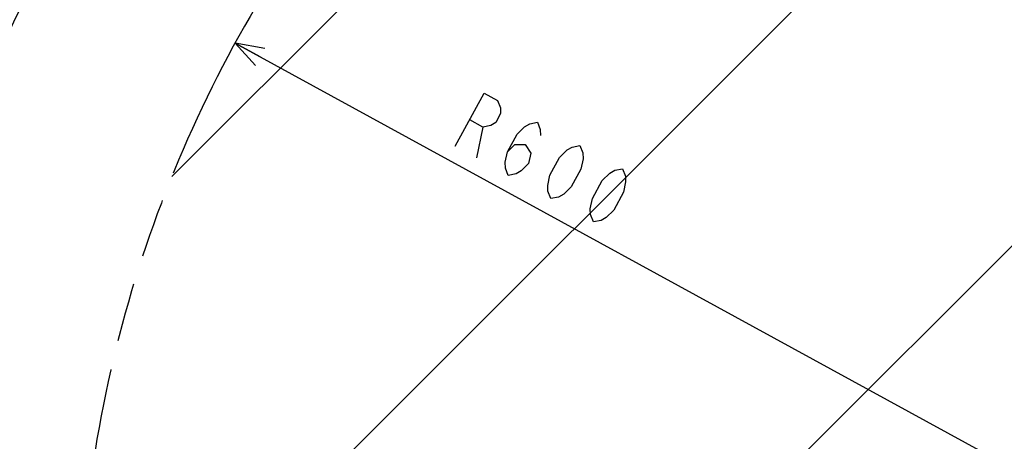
# Model space of a CAD drawing. Header units: millimetres. Extents: x 0 to 3360, y 0 to 2376.
# Tile 53 of 144: x 156 to 465, y 1898 to 2030. Entities that reach past the tile are written whole.
import ezdxf

# ---------------------------------------------------------------- set-up
doc = ezdxf.new("R2010")
doc.units = ezdxf.units.MM
doc.header["$LTSCALE"] = 184.8
doc.linetypes.add('PHANTOM', pattern=[0.8, 0.45, -0.05, 0.1, -0.05, 0.1, -0.05])
doc.layers.get('0').update_dxf_attribs({"linetype": 'CONTINUOUS'})
doc.layers.add('CRV', color=7, linetype='CONTINUOUS')
doc.layers.add('DRIV_DIM', color=7, linetype='CONTINUOUS')
doc.styles.get("Standard").update_dxf_attribs({"font": 'txt', "width": 0.8})
doc.dimstyles.new('DIMSTYLE_12', dxfattribs={"dimtxt": 19, "dimasz": 9, "dimexe": 2, "dimexo": 1.5, "dimgap": 9.5, "dimtad": 1, "dimdec": 3, "dimlfac": 1.5, "dimdsep": 46, "dimtxsty": 'STANDARD', "dimblk": 'OPEN', "dimblk1": 'OPEN', "dimblk2": 'OPEN', "dimcen": 0.09, "dimadec": 3, "dimazin": 2, "dimtp": 0.5, "dimtm": 0.5, "dimtfac": 1, "dimtdec": 3, "dimtofl": 0, "dimtmove": 0, "dimatfit": 3, "dimldrblk": 'OPEN', "dimfxl": 1, "dimtolj": 1, "dimarcsym": 0})
doc.dimstyles.new('DIMSTYLE_13', dxfattribs={"dimtxt": 19, "dimasz": 9, "dimexe": 2, "dimexo": 1.5, "dimtad": 1, "dimdec": 3, "dimlfac": 1.5, "dimdsep": 46, "dimtxsty": 'STANDARD', "dimblk": 'OPEN', "dimblk1": 'OPEN', "dimblk2": 'OPEN', "dimcen": 0.09, "dimadec": 3, "dimazin": 2, "dimtp": 0.8, "dimtm": 0.8, "dimtfac": 1, "dimtdec": 3, "dimtofl": 0, "dimtmove": 0, "dimatfit": 3, "dimldrblk": 'OPEN', "dimfxl": 1, "dimtolj": 1, "dimarcsym": 0})

# ---------------------------------------------------------------- blocks, each defined once
blk = doc.blocks.new('*D40')
at = {"layer": 'DRIV_DIM', "color": 2, "linetype": 'CONTINUOUS'}
for p, q in [((881.98, 2088.88), (932.05, 2130.9)), ((112.64, 1830.8), (107.55, 1830.8))]:
    blk.add_line(p, q, dxfattribs=at)
for points in [[(922.39, 2134.5), (930.52, 2129.61), (926.95, 2138.4)], [(106.64, 1839.83), (109.55, 1830.8), (112.64, 1839.77)]]:
    blk.add_lwpolyline(points, dxfattribs=at)
for start, end in [(40, 110), (110, 180)]:
    blk.add_arc((574.42, 1830.8), 464.87, start, end, dxfattribs=at)
blk = doc.blocks.new('_OPEN')
at = {"color": 0, "linetype": 'BYBLOCK'}
for p, q in [((0, 0), (-1, 0.333)), ((-1, -0.333), (0, 0)), ((-1, 0), (0, 0))]:
    blk.add_line(p, q, dxfattribs=at)
blk = doc.blocks.new('*D43')
at = {"layer": 'DRIV_DIM', "color": 2, "linetype": 'CONTINUOUS'}
blk.add_line((223.48, 2022.75), (574.42, 1830.8), dxfattribs=at)
at = {"layer": 'DRIV_DIM', "color": 2, "linetype": 'CONTINUOUS', "xscale": 9, "yscale": 9, "zscale": 9, "rotation": 151.3239513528}
blk.add_blockref('_OPEN', (223.48, 2022.75), dxfattribs=at)

msp = doc.modelspace()

# ---------------------------------------------------------------- linework, layer by layer
at = {"layer": 'CRV', "color": 2, "linetype": 'CONTINUOUS'}
for p, q in [((254.70127, 1889.44416), (595.5034, 2230.2463)), ((390.45688, 1882.64705), (713.61155, 2205.80172)), ((203.67202, 1980.96764), (424.25006, 2201.54569))]:
    msp.add_line(p, q, dxfattribs=at)
at = {"layer": 'CRV', "color": 2, "linetype": 'PHANTOM'}
msp.add_arc((574.41513, 1830.80258), 400, 40, 172.9052597, dxfattribs=at)
at = {"layer": 'DRIV_DIM', "color": 2, "linetype": 'CONTINUOUS'}
msp.add_line((301.21167, 1996.47088), (299.15349, 1986.76843), dxfattribs=at)
for points in [[(292.48565, 1990.41533), (301.60294, 2007.0849), (305.77033, 2004.80566), (306.67752, 2002.50469), (306.75122, 2000.6598), (305.23167, 1997.88161), (303.63842, 1996.9483), (301.21167, 1996.47088), (297.04428, 1998.75012)], [(308.86042, 1988.67812), (311.21344, 1991.00042), (314.47364, 1991.02195), (316.21432, 1988.26529), (315.52826, 1985.03121), (313.17521, 1982.7087), (311.58196, 1981.77539), (309.15525, 1981.29817), (308.24806, 1983.59895), (308.17436, 1985.44403), (308.86042, 1988.67812), (311.8995, 1994.2345), (314.25254, 1996.55701), (315.84579, 1997.49032), (318.27251, 1997.96774), (319.1797, 1995.66677), (319.25342, 1993.82188)], [(322.49091, 1974.00416), (321.58373, 1976.30514), (321.51003, 1978.15002), (322.19609, 1981.38431), (325.23517, 1986.94069), (327.58821, 1989.2632), (329.18146, 1990.19651), (331.6082, 1990.67394), (332.51536, 1988.37296), (332.58909, 1986.52808), (331.90303, 1983.29379), (328.86392, 1977.7374), (326.51091, 1975.41489), (324.91766, 1974.48158), (322.49091, 1974.00416)], [(335.82658, 1966.71035), (334.91939, 1969.01133), (334.84569, 1970.85621), (335.53176, 1974.0905), (338.57086, 1979.64688), (340.92387, 1981.96939), (342.51713, 1982.90271), (344.94387, 1983.38013), (345.85106, 1981.07915), (345.92476, 1979.23427), (345.23869, 1975.99998), (342.19959, 1970.44359), (339.84657, 1968.12108), (338.25332, 1967.18777), (335.82658, 1966.71035)]]:
    msp.add_lwpolyline(points, dxfattribs=at)

# ---------------------------------------------------------------- dimensions: what is measured, and where the dimension line sits
dim = msp.add_angular_dim_2l(base=(415.42188, 2267.63294), line1=((877.27183, 2084.92952), (880.8329, 2087.91762)), line2=((118.78704, 1830.80258), (114.13839, 1830.80258)), text='1st-axis\\Pmove envelope\\P<>', dimstyle='DIMSTYLE_12', override={"dimtad": 2}, dxfattribs=at)
dim.commit()
dim.dimension.update_dxf_attribs({"geometry": '*D40', "text_midpoint": (366.79348, 2246.7267), "dimtype": 162})
dim = msp.add_radius_dim(center=(574.41513, 1830.80258), mpoint=(223.47639, 2022.74529), text='R<>', dimstyle='DIMSTYLE_13', override={"dimpost": '<>'}, dxfattribs=at)
dim.commit()
dim.dimension.update_dxf_attribs({"geometry": '*D43', "text_midpoint": (289.15173, 1992.23882), "dimtype": 164})

doc.saveas('drawing.dxf')
